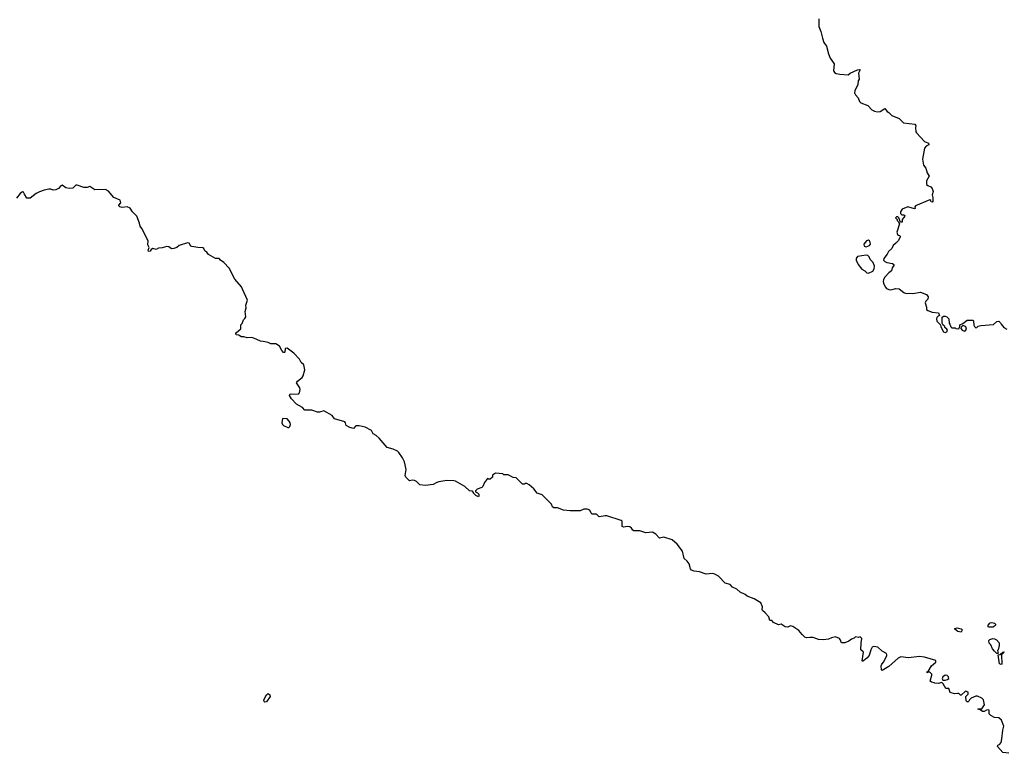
# Model space of a CAD drawing. Extents: x 2029826 to 2248070, y 228728 to 402406.
# Tile 183 of 256: x 2110691 to 2122271, y 345006 to 353636. Entities that reach past the tile are written whole.
import ezdxf

# ---------------------------------------------------------------- set-up
doc = ezdxf.new("R2010")
doc.units = 0

msp = doc.modelspace()

# ---------------------------------------------------------------- linework, layer by layer
at = {"layer": '0CON10XD'}
for points in [[(2120090, 353645), (2120088, 353555), (2120114, 353495), (2120131, 353419), (2120147, 353367), (2120178, 353325), (2120202, 353235), (2120224, 353184), (2120269, 353115), (2120263, 353035), (2120276, 353016), (2120294, 353004), (2120335, 352994), (2120434, 352986), (2120460, 353005), (2120545, 353044), (2120565, 353050), (2120577, 353047), (2120556, 353005), (2120563, 352937), (2120554, 352916), (2120550, 352875), (2120512, 352798), (2120511, 352775), (2120520, 352750), (2120553, 352715), (2120570, 352675), (2120585, 352658), (2120665, 352627), (2120713, 352575), (2120745, 352558), (2120778, 352552), (2120810, 352555), (2120865, 352590), (2120892, 352555), (2120915, 352543), (2120950, 352510), (2121033, 352473), (2121085, 352424), (2121218, 352405), (2121229, 352389), (2121226, 352365), (2121232, 352315), (2121239, 352305), (2121334, 352204), (2121378, 352185), (2121383, 352175), (2121382, 352165), (2121353, 352147), (2121334, 352126), (2121309, 351995), (2121321, 351925), (2121348, 351888), (2121363, 351835), (2121386, 351795), (2121358, 351742), (2121358, 351698), (2121370, 351685), (2121408, 351668), (2121421, 351651), (2121434, 351615), (2121421, 351575), (2121430, 351545), (2121430, 351495), (2121425, 351490), (2121410, 351495), (2121408, 351508), (2121395, 351518), (2121228, 351445), (2121220, 351435), (2121222, 351415), (2121215, 351411), (2121135, 351436), (2121068, 351405), (2121052, 351375), (2121050, 351355), (2121065, 351340), (2121085, 351342), (2121095, 351338), (2121100, 351325), (2121070, 351285), (2121068, 351252), (2121052, 351252), (2121030, 351305), (2121020, 351315), (2121003, 351317), (2120990, 351305), (2121010, 351285), (2121010, 351275), (2121028, 351258), (2121030, 351245), (2121040, 351235), (2121008, 351135), (2121015, 351110), (2121025, 351100), (2121038, 351098), (2121050, 351085), (2121023, 351035), (2120995, 351007), (2120965, 350978), (2120950, 350945), (2120911, 350909), (2120894, 350876), (2120854, 350825), (2120852, 350805), (2120865, 350790), (2120888, 350778), (2120956, 350766), (2120972, 350755), (2120972, 350745), (2120952, 350715), (2120945, 350682), (2120912, 350658), (2120866, 350605), (2120851, 350579), (2120846, 350555), (2120849, 350535), (2120869, 350495), (2120885, 350474), (2120915, 350461), (2120935, 350459), (2120995, 350472), (2121035, 350469), (2121091, 350425), (2121115, 350416), (2121155, 350419), (2121197, 350413), (2121285, 350430), (2121355, 350402), (2121377, 350375), (2121371, 350349), (2121347, 350325), (2121341, 350305), (2121357, 350255), (2121358, 350228), (2121370, 350215), (2121424, 350194), (2121498, 350188), (2121510, 350155), (2121495, 350150), (2121478, 350132), (2121472, 350115), (2121478, 350088), (2121520, 350045), (2121523, 350023), (2121558, 349965), (2121575, 349957), (2121596, 349964), (2121602, 349985), (2121596, 349996), (2121570, 350015), (2121570, 350025), (2121552, 350042), (2121540, 350065), (2121542, 350138), (2121555, 350150), (2121575, 350150), (2121595, 350140), (2121620, 350115), (2121622, 350065), (2121630, 350055)], [(2117554, 347796), (2117507, 347787), (2117475, 347818), (2117425, 347820), (2117411, 347831), (2117397, 347865), (2117365, 347879), (2117325, 347876), (2117282, 347858), (2117165, 347858), (2117085, 347868), (2117015, 347892), (2116972, 347892), (2116958, 347905), (2116944, 347935), (2116835, 348047), (2116777, 348067), (2116738, 348118), (2116684, 348164), (2116655, 348178), (2116635, 348180), (2116627, 348173), (2116605, 348172), (2116530, 348245), (2116495, 348252), (2116435, 348280), (2116385, 348282), (2116372, 348292), (2116285, 348300), (2116252, 348278), (2116250, 348255), (2116225, 348230), (2116205, 348230), (2116192, 348238), (2116159, 348191), (2116138, 348145), (2116125, 348133), (2116070, 348115), (2116050, 348095), (2116052, 348082), (2116075, 348072), (2116092, 348055), (2116092, 348035), (2116085, 348022), (2116055, 348038), (2116030, 348065), (2116030, 348075), (2116018, 348088), (2115982, 348092), (2115926, 348146), (2115815, 348207), (2115795, 348213), (2115716, 348216), (2115619, 348201), (2115595, 348193), (2115555, 348167), (2115465, 348158), (2115398, 348165), (2115358, 348205), (2115335, 348217), (2115305, 348218), (2115275, 348210), (2115234, 348254), (2115224, 348274), (2115236, 348345), (2115216, 348435), (2115195, 348482), (2115150, 348545), (2115135, 348560), (2115082, 348585), (2115014, 348604), (2114918, 348715), (2114885, 348743), (2114848, 348765), (2114828, 348805), (2114755, 348843), (2114685, 348860), (2114645, 348857), (2114615, 348828), (2114575, 348839), (2114532, 348862), (2114524, 348894), (2114514, 348904), (2114392, 348942), (2114365, 348978), (2114266, 349036), (2114215, 349017), (2114195, 349017), (2114125, 349042), (2114044, 349044), (2114015, 349073), (2113945, 349113), (2113888, 349175), (2113863, 349215), (2113871, 349235), (2113965, 349231), (2113980, 349245), (2113988, 349285), (2113986, 349305), (2113948, 349365), (2113960, 349385), (2114013, 349425), (2114025, 349445), (2114045, 349515), (2114033, 349574), (2114003, 349605), (2113982, 349642), (2113915, 349712), (2113835, 349770), (2113812, 349768), (2113810, 349725), (2113805, 349720), (2113795, 349722), (2113772, 349745), (2113746, 349796), (2113705, 349822), (2113645, 349822), (2113615, 349838), (2113555, 349852), (2113524, 349854), (2113445, 349890), (2113415, 349898), (2113365, 349892), (2113326, 349906), (2113295, 349907), (2113270, 349925), (2113238, 349928), (2113234, 349944), (2113239, 349955), (2113290, 350000), (2113292, 350045), (2113307, 350063), (2113322, 350105), (2113340, 350120), (2113349, 350141), (2113344, 350205), (2113353, 350245), (2113352, 350278), (2113370, 350335), (2113312, 350465), (2113299, 350495), (2113222, 350585), (2113155, 350712), (2113091, 350781), (2113052, 350805), (2113035, 350826), (2112995, 350828), (2112911, 350875), (2112891, 350901), (2112867, 350917), (2112856, 350945), (2112845, 350953), (2112786, 350954), (2112715, 350966), (2112703, 350973), (2112682, 351005), (2112665, 351011), (2112565, 350980), (2112540, 350955), (2112505, 350943), (2112475, 350942), (2112445, 350964), (2112423, 350967), (2112365, 350952), (2112325, 350949), (2112295, 350931), (2112255, 350944), (2112236, 350934), (2112225, 350912), (2112205, 350909), (2112201, 350925), (2112214, 350955), (2112197, 350987), (2112203, 351035), (2112128, 351178), (2112106, 351205), (2112099, 351241), (2112068, 351325), (2112018, 351375), (2111990, 351420), (2111955, 351435), (2111895, 351426), (2111869, 351435), (2111856, 351445), (2111856, 351454), (2111879, 351481), (2111872, 351512), (2111796, 351545), (2111737, 351617), (2111700, 351640), (2111575, 351633), (2111515, 351672), (2111485, 351662), (2111445, 351660), (2111365, 351690), (2111352, 351688), (2111315, 351655), (2111275, 351650), (2111235, 351659), (2111191, 351689), (2111175, 351681), (2111149, 351651), (2111115, 351635), (2111085, 351632), (2111055, 351641), (2111035, 351641), (2110979, 351631), (2110925, 351611), (2110885, 351593), (2110815, 351538), (2110775, 351537), (2110748, 351582), (2110735, 351608), (2110725, 351609), (2110695, 351591), (2110654, 351536)], [(2120645, 350962), (2120685, 350978), (2120696, 350994), (2120695, 351020), (2120686, 351036), (2120675, 351042), (2120652, 351035), (2120620, 350995), (2120622, 350972), (2120645, 350962)], [(2120675, 350653), (2120723, 350677), (2120742, 350705), (2120743, 350735), (2120728, 350778), (2120694, 350814), (2120683, 350845), (2120665, 350861), (2120645, 350866), (2120545, 350852), (2120528, 350825), (2120527, 350805), (2120551, 350755), (2120595, 350700), (2120631, 350681), (2120655, 350658), (2120675, 350653)], [(2121630, 350055), (2121642, 350022), (2121655, 350010), (2121695, 350010), (2121703, 350003), (2121735, 350000), (2121750, 350025), (2121750, 350045), (2121785, 350060), (2121835, 350100), (2121905, 350100), (2121910, 350095), (2121913, 350043), (2121920, 350025), (2121935, 350010), (2121947, 350013), (2121965, 350030), (2121995, 350038), (2122145, 350050), (2122183, 350087), (2122205, 350088), (2122228, 350068), (2122233, 350053), (2122264, 350014), (2122300, 349995)], [(2121805, 349973), (2121820, 349985), (2121825, 350010), (2121816, 350026), (2121785, 350040), (2121762, 350018), (2121760, 350005), (2121774, 349984), (2121805, 349973)], [(2113845, 348838), (2113855, 348839), (2113868, 348852), (2113874, 348875), (2113871, 348895), (2113860, 348915), (2113835, 348939), (2113780, 348945), (2113774, 348895), (2113783, 348875), (2113795, 348862), (2113845, 348838)], [(2122326, 345006), (2122254, 345014), (2122191, 345085), (2122195, 345100), (2122215, 345111), (2122234, 345135), (2122244, 345175), (2122252, 345278), (2122264, 345325), (2122240, 345395), (2122205, 345422), (2122155, 345429), (2122111, 345451), (2122092, 345472), (2122092, 345512), (2122085, 345518), (2122060, 345515), (2122035, 345498), (2122015, 345498), (2121988, 345518), (2121960, 345525), (2121965, 345530), (2122005, 345528), (2122037, 345575), (2122026, 345635), (2122008, 345655), (2121955, 345678), (2121935, 345678), (2121880, 345655), (2121860, 345635), (2121855, 345620), (2121845, 345610), (2121835, 345610), (2121822, 345625), (2121820, 345675), (2121848, 345702), (2121846, 345726), (2121815, 345736), (2121765, 345690), (2121755, 345690), (2121735, 345710), (2121722, 345708), (2121685, 345707), (2121635, 345722), (2121618, 345768), (2121585, 345770), (2121554, 345824), (2121535, 345840), (2121495, 345828), (2121455, 345830), (2121447, 345837), (2121415, 345842), (2121400, 345855), (2121419, 345925), (2121417, 345937), (2121395, 345960), (2121375, 345960), (2121365, 345952), (2121360, 345965), (2121375, 345970), (2121413, 346037), (2121465, 346080), (2121466, 346096), (2121334, 346136), (2121275, 346146), (2121145, 346129), (2121055, 346141), (2121024, 346125), (2120912, 346028), (2120835, 345980), (2120828, 345988), (2120823, 346035), (2120831, 346055), (2120856, 346084), (2120888, 346155), (2120891, 346165), (2120885, 346180), (2120835, 346209), (2120785, 346256), (2120735, 346264), (2120719, 346255), (2120701, 346225), (2120682, 346155), (2120656, 346124), (2120615, 346092), (2120605, 346088), (2120598, 346095), (2120617, 346195), (2120582, 346225), (2120586, 346305), (2120597, 346355), (2120575, 346378), (2120555, 346370), (2120523, 346377), (2120505, 346360), (2120475, 346350), (2120444, 346326), (2120395, 346306), (2120374, 346304), (2120357, 346307), (2120342, 346345), (2120332, 346355), (2120286, 346376), (2120240, 346365), (2120205, 346347), (2120145, 346340), (2120085, 346346), (2120025, 346367), (2119985, 346370), (2119945, 346364), (2119925, 346374), (2119893, 346403), (2119855, 346452), (2119785, 346496), (2119755, 346507), (2119725, 346491), (2119695, 346493), (2119645, 346526), (2119615, 346516), (2119558, 346545), (2119537, 346567), (2119515, 346570), (2119500, 346610), (2119460, 346660), (2119428, 346685), (2119423, 346695), (2119429, 346729), (2119408, 346775), (2119330, 346825), (2119245, 346853), (2119225, 346873), (2119165, 346902), (2119125, 346938), (2119075, 346962), (2119045, 346992), (2118989, 347009), (2118909, 347089), (2118865, 347114), (2118835, 347120), (2118765, 347113), (2118685, 347142), (2118625, 347149), (2118591, 347161), (2118579, 347175), (2118563, 347235), (2118543, 347265), (2118506, 347296), (2118485, 347382), (2118423, 347465), (2118365, 347517), (2118265, 347547), (2118215, 347538), (2118173, 347585), (2118135, 347609), (2118055, 347599), (2117985, 347622), (2117914, 347624), (2117901, 347631), (2117886, 347656), (2117865, 347670), (2117835, 347674), (2117795, 347667), (2117778, 347675), (2117776, 347735), (2117765, 347746), (2117595, 347799), (2117575, 347801), (2117554, 347796)], [(2122095, 346488), (2122080, 346495), (2122080, 346515), (2122105, 346542), (2122125, 346546), (2122155, 346538), (2122169, 346525), (2122166, 346515), (2122155, 346501), (2122135, 346491), (2122095, 346488)], [(2121765, 346432), (2121725, 346438), (2121690, 346465), (2121690, 346475), (2121715, 346482), (2121765, 346472), (2121772, 346465), (2121772, 346445), (2121765, 346432)], [(2122195, 346180), (2122185, 346180), (2122155, 346208), (2122134, 346235), (2122112, 346282), (2122095, 346300), (2122090, 346335), (2122100, 346345), (2122135, 346357), (2122155, 346353), (2122179, 346339), (2122210, 346305), (2122210, 346275), (2122200, 346225), (2122192, 346215), (2122200, 346185), (2122195, 346180)], [(2122235, 346049), (2122215, 346058), (2122200, 346165), (2122225, 346170), (2122235, 346180), (2122250, 346180), (2122250, 346195), (2122265, 346200), (2122270, 346195), (2122240, 346165), (2122244, 346056), (2122235, 346049)], [(2121576, 345866), (2121605, 345873), (2121620, 345885), (2121614, 345905), (2121600, 345920), (2121575, 345925), (2121548, 345905), (2121542, 345882), (2121548, 345868), (2121576, 345866)], [(2113575, 345608), (2113566, 345616), (2113564, 345635), (2113594, 345695), (2113615, 345711), (2113633, 345695), (2113636, 345675), (2113595, 345612), (2113575, 345608)]]:
    msp.add_lwpolyline(points, dxfattribs=at)

doc.saveas('drawing.dxf')
